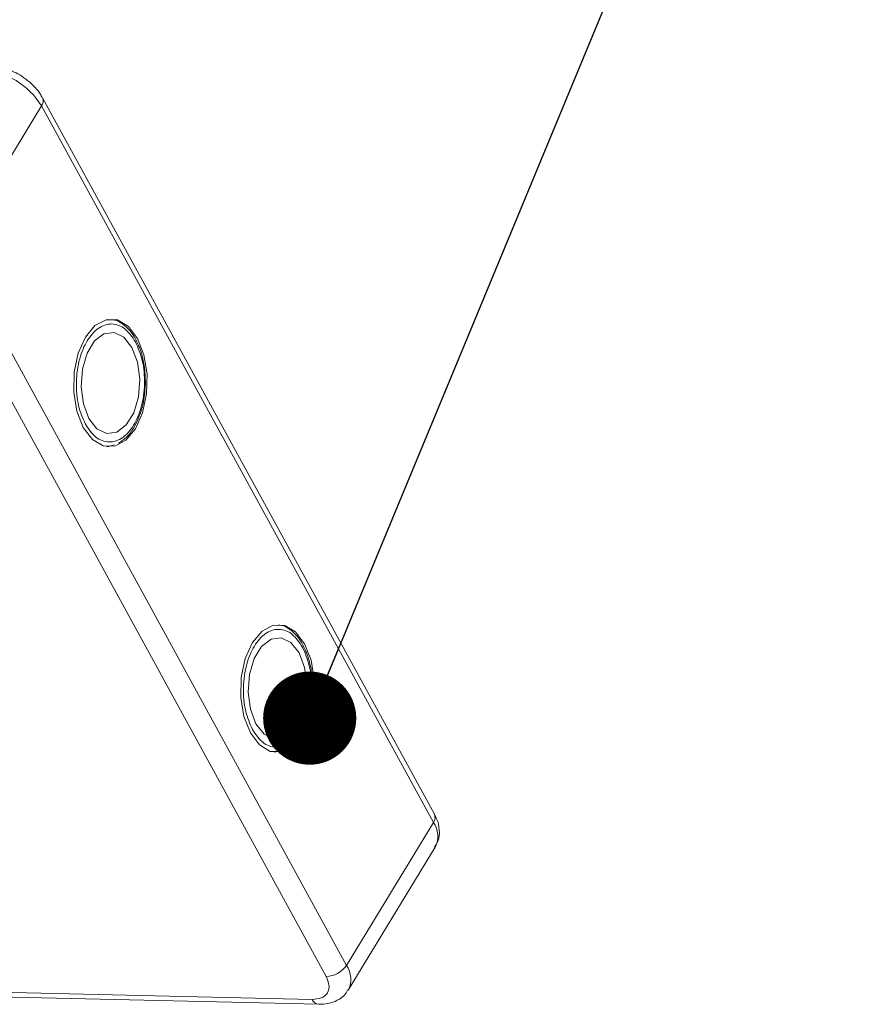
# Model space of a CAD drawing. Header units: millimetres. Extents: x -765 to 710, y 139 to 1172.
# Tile 66 of 76: x 292 to 337, y 1060 to 1113. Entities that reach past the tile are written whole.
import ezdxf

# ---------------------------------------------------------------- set-up
doc = ezdxf.new("R2010")
doc.units = ezdxf.units.MM
doc.styles.get("Standard").update_dxf_attribs({"font": '仿宋_GB2312.ttf', "width": 0.8})
doc.dimstyles.new('ISO-25.1', dxfattribs={"dimtxt": 6, "dimasz": 5, "dimexe": 3.5, "dimexo": 0.625, "dimgap": 1.5, "dimtad": 1, "dimtoh": 1, "dimtxsty": 'Standard', "dimcen": 2.5, "dimadec": 0, "dimazin": 0, "dimtfac": 1, "dimtmove": 0, "dimatfit": 3, "dimfxl": 0, "dimarcsym": 0})

msp = doc.modelspace()

# ---------------------------------------------------------------- linework, layer by layer
at = {"color": 7, "linetype": 'Continuous', "lineweight": 15}
for p, q in [((313.775, 1070.181), (292.737, 1108.635)), ((288.015, 1100.523), (292.683, 1108.196)), ((292.683, 1108.196), (313.721, 1069.743)), ((309.052, 1062.07), (288.015, 1100.523)), ((286.923, 1099.926), (307.961, 1061.473)), ((297.866, 1095.401), (297.788, 1095.57)), ((296.311, 1089.918), (296.198, 1089.904)), ((296.343, 1089.934), (296.593, 1090.017)), ((306.833, 1079.011), (306.755, 1079.18)), ((305.278, 1073.528), (305.165, 1073.515)), ((305.31, 1073.544), (305.56, 1073.627)), ((313.721, 1069.743), (309.052, 1062.07)), ((309.153, 1060.747), (313.821, 1068.42)), ((277.105, 1060.678), (307.567, 1059.979)), ((307.214, 1060.245), (277.26, 1060.932))]:
    msp.add_line(p, q, dxfattribs=at)
at = {"color": 7, "linetype": 'Continuous', "lineweight": 15, "flags": 128}
for points in [[(294.928, 1090.934), (295.415, 1090.292), (295.997, 1089.946), (296.616, 1089.932), (297.214, 1090.25), (297.729, 1090.869), (298.114, 1091.73), (298.329, 1092.746), (298.353, 1093.82), (298.185, 1094.845), (297.841, 1095.722), (297.354, 1096.364), (296.772, 1096.71), (296.152, 1096.724), (295.555, 1096.406), (295.039, 1095.786), (294.655, 1094.926), (294.44, 1093.91), (294.415, 1092.836), (294.584, 1091.811), (294.928, 1090.934)], [(297.542, 1095.231), (297.107, 1095.784), (296.584, 1096.042), (296.037, 1095.972), (295.533, 1095.583), (295.131, 1094.922), (294.88, 1094.069), (294.81, 1093.126), (294.931, 1092.208), (295.227, 1091.425), (295.662, 1090.872), (296.185, 1090.614), (296.731, 1090.684), (297.236, 1091.073), (297.638, 1091.734), (297.889, 1092.587), (297.959, 1093.529), (297.838, 1094.448), (297.542, 1095.231)], [(303.895, 1074.544), (304.382, 1073.902), (304.963, 1073.556), (305.583, 1073.542), (306.18, 1073.86), (306.696, 1074.48), (307.081, 1075.34), (307.296, 1076.356), (307.32, 1077.43), (307.152, 1078.455), (306.808, 1079.332), (306.321, 1079.974), (305.739, 1080.32), (305.119, 1080.334), (304.522, 1080.016), (304.006, 1079.397), (303.622, 1078.536), (303.407, 1077.52), (303.382, 1076.446), (303.55, 1075.421), (303.895, 1074.544)], [(306.509, 1078.841), (306.074, 1079.394), (305.551, 1079.652), (305.004, 1079.582), (304.499, 1079.193), (304.097, 1078.532), (303.847, 1077.679), (303.777, 1076.737), (303.898, 1075.818), (304.193, 1075.035), (304.629, 1074.482), (305.152, 1074.224), (305.698, 1074.294), (306.203, 1074.683), (306.605, 1075.344), (306.856, 1076.197), (306.925, 1077.14), (306.805, 1078.058), (306.509, 1078.841)]]:
    msp.add_lwpolyline(points, dxfattribs=at)
at = {"color": 7, "linetype": 'Continuous', "lineweight": 15}
for centre, radius, start, end in [((289.216, 1106.089), 4.057, 31.2883, 86.0774), ((292.354, 1108.459), 0.421, 321.3841, 25.0043), ((313.367, 1070.009), 0.443, 323.0575, 22.9881), ((312.655, 1068.996), 1.301, 333.6962, 34.9817), ((307.93, 1062.825), 1.353, 271.2925, 326.0732), ((307.991, 1061.325), 1.297, 332.9961, 35.0454), ((307.621, 1060.419), 0.443, 203.0669, 262.9341)]:
    msp.add_arc(centre, radius, start, end, dxfattribs=at)
for points, knots in [([(291.514, 1109.865), (291.251, 1110.005), (290.885, 1110.199), (290.33, 1110.339), (290.039, 1110.399), (289.865, 1110.384), (289.859, 1110.384)], [0, 0, 0, 0, 0.488426, 0.677574, 0.988617, 1, 1, 1, 1]), ([(292.724, 1108.631), (292.689, 1108.702), (292.591, 1108.899), (292.331, 1109.21), (291.968, 1109.564), (291.666, 1109.765), (291.514, 1109.865)], [0, 0, 0, 0, 0.144277, 0.402847, 0.700432, 1, 1, 1, 1]), ([(297.788, 1095.57), (297.769, 1095.613), (297.67, 1095.835), (297.427, 1096.161), (297.053, 1096.508), (296.705, 1096.711), (296.485, 1096.721), (296.426, 1096.723)], [0, 0, 0, 0, 0.064646, 0.330746, 0.605417, 0.894132, 1, 1, 1, 1]), ([(295.04, 1091.118), (294.902, 1091.433), (294.689, 1091.92), (294.567, 1092.724), (294.543, 1093.37), (294.596, 1094.017), (294.759, 1094.805), (295.113, 1095.652), (295.62, 1096.219), (296.083, 1096.461), (296.458, 1096.517), (296.829, 1096.442), (297.286, 1096.188), (297.555, 1095.793), (297.729, 1095.538)], [0, 0, 0, 0, 0.119721, 0.184837, 0.25, 0.315115, 0.380279, 0.5, 0.619721, 0.684837, 0.75, 0.815115, 0.880279, 1, 1, 1, 1]), ([(297.729, 1095.538), (297.867, 1095.223), (298.08, 1094.736), (298.202, 1093.932), (298.226, 1093.286), (298.173, 1092.639), (298.01, 1091.851), (297.656, 1091.004), (297.149, 1090.437), (296.686, 1090.195), (296.311, 1090.139), (295.94, 1090.214), (295.483, 1090.468), (295.214, 1090.863), (295.04, 1091.118)], [0, 0, 0, 0, 0.119721, 0.184837, 0.25, 0.315115, 0.380279, 0.5, 0.619721, 0.684837, 0.75, 0.815115, 0.880279, 1, 1, 1, 1]), ([(298.262, 1093.285), (298.254, 1093.614), (298.243, 1094.075), (298.117, 1094.708), (298.011, 1095.101), (297.899, 1095.333), (297.866, 1095.401)], [0, 0, 0, 0, 0.432034, 0.604386, 0.884605, 1, 1, 1, 1]), ([(296.821, 1090.092), (296.977, 1090.201), (297.301, 1090.425), (297.67, 1090.945), (297.929, 1091.495), (298.1, 1092.032), (298.223, 1092.616), (298.248, 1093.05), (298.262, 1093.285)], [0, 0, 0, 0, 0.191308, 0.39709, 0.559843, 0.686792, 0.830349, 1, 1, 1, 1]), ([(306.755, 1079.18), (306.736, 1079.223), (306.637, 1079.445), (306.394, 1079.771), (306.019, 1080.118), (305.672, 1080.321), (305.452, 1080.331), (305.393, 1080.334)], [0, 0, 0, 0, 0.064646, 0.330746, 0.605417, 0.894132, 1, 1, 1, 1]), ([(304.007, 1074.728), (303.869, 1075.043), (303.656, 1075.53), (303.534, 1076.334), (303.51, 1076.98), (303.562, 1077.627), (303.726, 1078.415), (304.08, 1079.263), (304.586, 1079.829), (305.049, 1080.071), (305.425, 1080.127), (305.796, 1080.052), (306.253, 1079.798), (306.522, 1079.403), (306.696, 1079.148)], [0, 0, 0, 0, 0.119721, 0.184837, 0.25, 0.315115, 0.380279, 0.5, 0.619721, 0.684837, 0.75, 0.815115, 0.880279, 1, 1, 1, 1]), ([(306.696, 1079.148), (306.834, 1078.833), (307.047, 1078.346), (307.169, 1077.542), (307.193, 1076.896), (307.14, 1076.249), (306.977, 1075.461), (306.623, 1074.614), (306.116, 1074.047), (305.653, 1073.805), (305.278, 1073.749), (304.907, 1073.824), (304.45, 1074.078), (304.181, 1074.473), (304.007, 1074.728)], [0, 0, 0, 0, 0.119721, 0.184837, 0.25, 0.315115, 0.380279, 0.5, 0.619721, 0.684837, 0.75, 0.815115, 0.880279, 1, 1, 1, 1]), ([(307.228, 1076.895), (307.221, 1077.224), (307.21, 1077.685), (307.084, 1078.318), (306.978, 1078.711), (306.865, 1078.943), (306.833, 1079.011)], [0, 0, 0, 0, 0.432034, 0.604386, 0.884605, 1, 1, 1, 1]), ([(305.788, 1073.702), (305.944, 1073.811), (306.268, 1074.035), (306.637, 1074.555), (306.896, 1075.105), (307.067, 1075.642), (307.19, 1076.226), (307.215, 1076.66), (307.228, 1076.895)], [0, 0, 0, 0, 0.191308, 0.39709, 0.559843, 0.686792, 0.830349, 1, 1, 1, 1]), ([(313.787, 1068.421), (313.853, 1068.521), (314.034, 1068.794), (314.061, 1069.34), (313.962, 1069.831), (313.808, 1070.096), (313.761, 1070.179)], [0, 0, 0, 0, 0.1933179, 0.5258627, 0.8534537, 1, 1, 1, 1]), ([(307.961, 1061.473), (308.028, 1061.315), (308.132, 1061.071), (308.114, 1060.781), (308.038, 1060.585), (307.899, 1060.427), (307.65, 1060.278), (307.385, 1060.258), (307.214, 1060.245)], [0, 0, 0, 0, 0.239443, 0.369636, 0.5, 0.630193, 0.760557, 1, 1, 1, 1]), ([(307.567, 1059.981), (307.733, 1059.986), (308.084, 1059.996), (308.574, 1060.178), (308.96, 1060.435), (309.081, 1060.675), (309.118, 1060.749)], [0, 0, 0, 0, 0.265588, 0.558647, 0.864004, 1, 1, 1, 1])]:
    msp.add_open_spline(points, degree=3, knots=knots, dxfattribs=at)

# ---------------------------------------------------------------- leaders
at = {"color": 5, "lineweight": 9}
msp.add_leader([(307.081, 1075.34), (327.794, 1125.304), (337.119, 1125.304)], dimstyle='ISO-25.1', override={"dimgap": 1.5, "dimtad": 0, "dimldrblk": 'Dot'}, dxfattribs=at)

doc.saveas('drawing.dxf')
